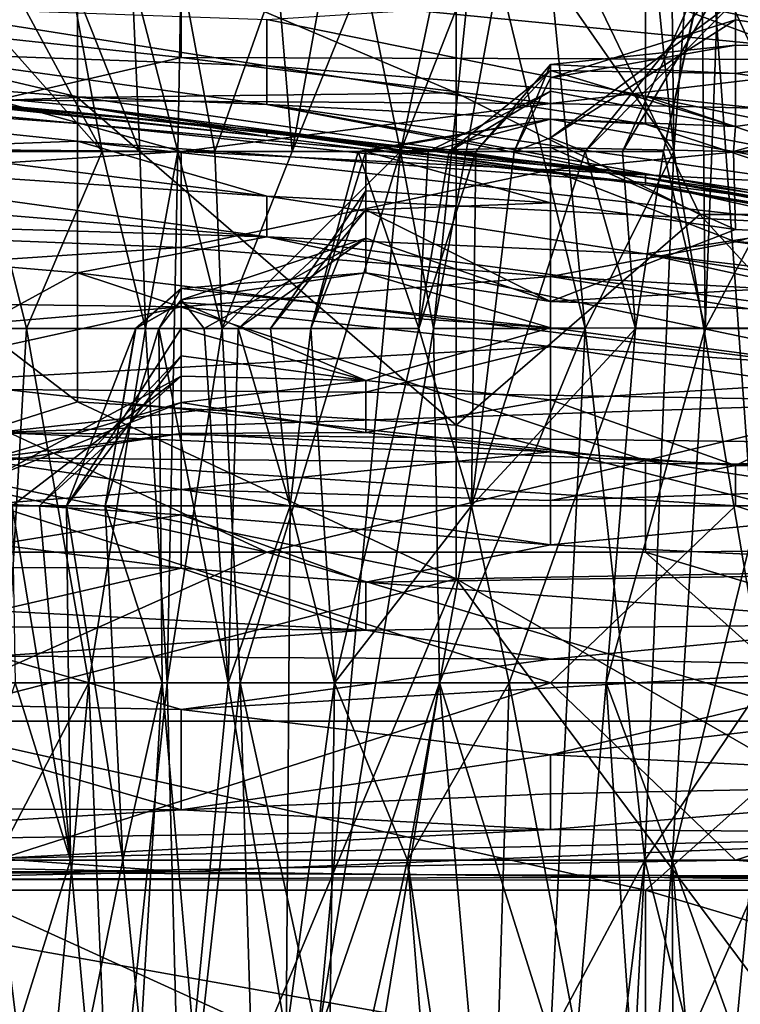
# Model space of a CAD drawing. Extents: x -1.05 to 1.05, y -0.36 to 0.36.
# Tile 202 of 226: x 0.7931 to 0.815, y 0.2469 to 0.2768. Entities that reach past the tile are written whole.
import ezdxf

# ---------------------------------------------------------------- set-up
doc = ezdxf.new("R2010")
doc.units = 0

msp = doc.modelspace()

# ---------------------------------------------------------------- linework, layer by layer
for points in [[(0.806394, 0.274566, 0.799772), (0.806394, 0.28627, 0.809244), (0.794876, 0.279456, 0.799772)], [(0.806394, 0.28627, 0.809244), (0.823672, 0.27087, 0.804261), (0.823672, 0.28627, 0.814854)], [(0.806394, 0.28627, 0.809244), (0.813806, 0.27087, 0.799772), (0.823672, 0.27087, 0.804261)], [(0.813806, 0.27087, 0.799772), (0.806394, 0.28627, 0.809244), (0.806394, 0.274566, 0.799772)], [(0.813012, 0.272788, 0.069307), (0.809265, 0.278172, 0.084294), (0.811923, 0.283556, 0.073042)], [(0.812894, 0.283556, 0.069307), (0.813012, 0.272788, 0.069307), (0.811923, 0.283556, 0.073042)], [(0.813821, 0.283556, 0.065571), (0.813012, 0.272788, 0.069307), (0.812894, 0.283556, 0.069307)], [(0.815749, 0.256636, 0.058101), (0.813012, 0.272788, 0.069307), (0.813821, 0.283556, 0.065571)], [(0.817623, 0.283556, 0.05063), (0.815749, 0.256636, 0.058101), (0.813821, 0.283556, 0.065571)], [(0.777598, 0.281136, 0.79538), (0.783357, 0.273993, 0.789942), (0.794876, 0.279456, 0.799772)], [(0.829431, 0.27394, 0.524539), (0.812153, 0.277534, 0.524539), (0.817913, 0.280245, 0.549113)], [(0.783357, 0.273993, 0.789942), (0.794876, 0.27443, 0.794857), (0.794876, 0.279456, 0.799772)], [(0.794876, 0.279456, 0.799772), (0.794876, 0.27443, 0.794857), (0.806394, 0.274566, 0.799772)], [(0.814885, 0.27737, 0.117865), (0.820504, 0.27887, 0.106659), (0.820504, 0.275948, 0.1216)], [(0.792716, 0.278172, 0.132806), (0.795628, 0.272788, 0.132806), (0.792408, 0.27641, 0.136542)], [(0.79464, 0.278172, 0.129071), (0.795628, 0.272788, 0.132806), (0.792716, 0.278172, 0.132806)], [(0.796779, 0.272788, 0.129071), (0.795628, 0.272788, 0.132806), (0.79464, 0.278172, 0.129071)], [(0.796527, 0.278172, 0.125336), (0.796779, 0.272788, 0.129071), (0.79464, 0.278172, 0.129071)], [(0.798027, 0.278299, 0.1216), (0.79793, 0.272788, 0.125336), (0.796527, 0.278172, 0.125336)], [(0.79793, 0.272788, 0.125336), (0.796779, 0.272788, 0.129071), (0.796527, 0.278172, 0.125336)], [(0.799058, 0.272788, 0.1216), (0.79793, 0.272788, 0.125336), (0.798027, 0.278299, 0.1216)], [(0.800959, 0.278172, 0.11413), (0.799058, 0.272788, 0.1216), (0.798027, 0.278299, 0.1216)], [(0.801407, 0.272788, 0.11413), (0.799058, 0.272788, 0.1216), (0.800959, 0.278172, 0.11413)], [(0.802391, 0.278172, 0.110395), (0.801407, 0.272788, 0.11413), (0.800959, 0.278172, 0.11413)], [(0.803601, 0.278172, 0.106659), (0.804702, 0.272788, 0.102924), (0.801407, 0.272788, 0.11413)], [(0.803601, 0.278172, 0.106659), (0.801407, 0.272788, 0.11413), (0.802391, 0.278172, 0.110395)], [(0.804702, 0.272788, 0.102924), (0.803601, 0.278172, 0.106659), (0.805834, 0.278172, 0.099189)], [(0.806814, 0.278172, 0.095454), (0.804702, 0.272788, 0.102924), (0.805834, 0.278172, 0.099189)], [(0.8057, 0.267404, 0.099189), (0.804702, 0.272788, 0.102924), (0.806814, 0.278172, 0.095454)], [(0.810314, 0.267404, 0.080513), (0.8057, 0.267404, 0.099189), (0.807688, 0.278172, 0.091718)], [(0.807688, 0.278172, 0.091718), (0.8057, 0.267404, 0.099189), (0.806814, 0.278172, 0.095454)], [(0.810314, 0.267404, 0.080513), (0.807688, 0.278172, 0.091718), (0.809265, 0.278172, 0.084294)], [(0.810314, 0.267404, 0.080513), (0.809265, 0.278172, 0.084294), (0.813012, 0.272788, 0.069307)], [(0.81032, 0.272788, 0.117865), (0.811452, 0.272788, 0.11413), (0.814646, 0.278172, 0.11413)], [(0.814885, 0.27737, 0.117865), (0.81032, 0.272788, 0.117865), (0.814646, 0.278172, 0.11413)], [(0.812696, 0.272788, 0.110395), (0.813895, 0.278172, 0.110395), (0.811452, 0.272788, 0.11413)], [(0.813895, 0.278172, 0.110395), (0.814646, 0.278172, 0.11413), (0.811452, 0.272788, 0.11413)], [(0.813878, 0.278172, 0.106659), (0.813895, 0.278172, 0.110395), (0.812696, 0.272788, 0.110395)], [(0.813971, 0.267404, 0.106659), (0.813878, 0.278172, 0.106659), (0.812696, 0.272788, 0.110395)], [(0.814373, 0.278172, 0.102924), (0.813878, 0.278172, 0.106659), (0.813971, 0.267404, 0.106659)], [(0.816825, 0.272788, 0.095454), (0.814373, 0.278172, 0.102924), (0.813971, 0.267404, 0.106659)], [(0.816825, 0.272788, 0.095454), (0.815811, 0.278172, 0.099189), (0.814373, 0.278172, 0.102924)], [(0.786788, 0.276847, 0.192571), (0.798027, 0.275642, 0.196306), (0.798027, 0.277777, 0.1851)], [(0.798027, 0.275642, 0.196306), (0.820504, 0.275571, 0.188835), (0.798027, 0.277777, 0.1851)], [(0.798027, 0.277777, 0.1851), (0.820504, 0.275571, 0.188835), (0.826123, 0.277322, 0.177629)], [(0.812153, 0.277534, 0.524539), (0.812153, 0.274465, 0.499964), (0.800635, 0.276795, 0.504879)], [(0.812153, 0.277534, 0.524539), (0.829431, 0.27394, 0.524539), (0.823672, 0.273229, 0.509794)], [(0.812153, 0.277534, 0.524539), (0.823672, 0.273229, 0.509794), (0.812153, 0.274465, 0.499964)], [(0.789116, 0.275804, 0.47539), (0.789116, 0.277202, 0.49505), (0.800635, 0.275391, 0.490135)], [(0.789116, 0.277202, 0.49505), (0.800635, 0.276795, 0.504879), (0.800635, 0.275391, 0.490135)], [(0.814885, 0.27737, 0.117865), (0.814885, 0.276788, 0.1216), (0.809265, 0.273205, 0.1216)], [(0.81032, 0.272788, 0.117865), (0.814885, 0.27737, 0.117865), (0.809265, 0.273205, 0.1216)], [(0.814885, 0.27737, 0.117865), (0.820504, 0.275948, 0.1216), (0.814885, 0.276788, 0.1216)], [(0.786788, 0.276847, 0.192571), (0.792408, 0.274341, 0.203776), (0.798027, 0.275642, 0.196306)], [(0.812153, 0.274465, 0.499964), (0.800635, 0.275391, 0.490135), (0.800635, 0.276795, 0.504879)], [(0.809265, 0.27502, 0.125336), (0.814885, 0.276788, 0.1216), (0.814885, 0.276019, 0.125336)], [(0.809265, 0.273205, 0.1216), (0.814885, 0.276788, 0.1216), (0.809265, 0.27502, 0.125336)], [(0.814885, 0.276788, 0.1216), (0.820504, 0.275948, 0.1216), (0.814885, 0.276019, 0.125336)], [(0.792408, 0.27641, 0.136542), (0.795628, 0.272788, 0.132806), (0.791976, 0.272788, 0.144012)], [(0.809265, 0.275431, 0.129071), (0.814885, 0.276019, 0.125336), (0.814885, 0.27516, 0.129071)], [(0.809265, 0.27502, 0.125336), (0.814885, 0.276019, 0.125336), (0.809265, 0.275431, 0.129071)], [(0.814885, 0.276019, 0.125336), (0.820504, 0.275948, 0.1216), (0.814885, 0.27516, 0.129071)], [(0.814885, 0.27516, 0.129071), (0.820504, 0.275948, 0.1216), (0.820504, 0.27435, 0.129071)], [(0.789116, 0.275804, 0.47539), (0.794876, 0.274444, 0.460645), (0.777598, 0.27579, 0.450816)], [(0.777598, 0.27579, 0.450816), (0.794876, 0.274444, 0.460645), (0.794876, 0.274174, 0.450816)], [(0.777598, 0.27579, 0.450816), (0.794876, 0.274174, 0.450816), (0.800635, 0.273246, 0.406582)], [(0.789116, 0.274455, 0.406582), (0.777598, 0.27579, 0.450816), (0.800635, 0.273246, 0.406582)], [(0.800635, 0.275391, 0.490135), (0.800635, 0.274219, 0.470475), (0.789116, 0.275804, 0.47539)], [(0.789116, 0.275804, 0.47539), (0.800635, 0.274219, 0.470475), (0.794876, 0.274444, 0.460645)], [(0.792408, 0.274341, 0.203776), (0.809265, 0.274247, 0.200041), (0.798027, 0.275642, 0.196306)], [(0.798027, 0.275642, 0.196306), (0.809265, 0.274247, 0.200041), (0.820504, 0.275571, 0.188835)], [(0.777598, 0.275314, 0.347603), (0.789116, 0.274506, 0.372178), (0.794876, 0.273968, 0.352518)], [(0.777598, 0.275314, 0.347603), (0.794876, 0.273968, 0.352518), (0.794876, 0.273636, 0.332859)], [(0.777598, 0.275314, 0.347603), (0.794876, 0.273636, 0.332859), (0.777598, 0.274899, 0.327944)], [(0.812153, 0.274465, 0.499964), (0.812153, 0.273619, 0.490135), (0.800635, 0.275391, 0.490135)], [(0.800635, 0.275391, 0.490135), (0.812153, 0.273619, 0.490135), (0.800635, 0.274219, 0.470475)], [(0.809265, 0.275431, 0.129071), (0.809265, 0.275244, 0.132806), (0.806988, 0.272788, 0.129071)], [(0.808154, 0.272788, 0.125336), (0.809265, 0.275431, 0.129071), (0.806988, 0.272788, 0.129071)], [(0.809265, 0.27502, 0.125336), (0.809265, 0.275431, 0.129071), (0.808154, 0.272788, 0.125336)], [(0.809265, 0.274247, 0.200041), (0.826123, 0.273857, 0.196306), (0.820504, 0.275571, 0.188835)], [(0.809265, 0.275431, 0.129071), (0.814885, 0.27516, 0.129071), (0.809265, 0.275244, 0.132806)], [(0.809265, 0.275244, 0.132806), (0.809265, 0.274621, 0.136542), (0.806185, 0.272788, 0.132806)], [(0.806988, 0.272788, 0.129071), (0.809265, 0.275244, 0.132806), (0.806185, 0.272788, 0.132806)], [(0.809265, 0.273205, 0.1216), (0.809265, 0.27502, 0.125336), (0.808154, 0.272788, 0.125336)], [(0.809265, 0.275244, 0.132806), (0.814885, 0.273542, 0.136542), (0.809265, 0.274621, 0.136542)], [(0.809265, 0.275244, 0.132806), (0.814885, 0.27516, 0.129071), (0.814885, 0.273542, 0.136542)], [(0.814885, 0.27516, 0.129071), (0.820504, 0.27435, 0.129071), (0.814885, 0.273542, 0.136542)], [(0.777598, 0.274899, 0.327944), (0.794876, 0.273636, 0.332859), (0.794876, 0.273101, 0.318114)], [(0.789116, 0.272882, 0.303369), (0.777598, 0.274899, 0.327944), (0.794876, 0.273101, 0.318114)], [(0.794876, 0.265176, 0.785027), (0.794876, 0.27443, 0.794857), (0.783357, 0.273993, 0.789942)], [(0.789116, 0.274506, 0.372178), (0.800635, 0.273417, 0.372178), (0.794876, 0.273968, 0.352518)], [(0.789116, 0.274506, 0.372178), (0.789116, 0.274455, 0.406582), (0.800635, 0.273417, 0.372178)], [(0.789116, 0.274455, 0.406582), (0.800635, 0.273246, 0.406582), (0.800635, 0.273417, 0.372178)], [(0.794876, 0.27443, 0.794857), (0.806394, 0.264463, 0.789942), (0.806394, 0.274566, 0.799772)], [(0.794876, 0.274444, 0.460645), (0.800635, 0.274219, 0.470475), (0.812153, 0.271983, 0.450816)], [(0.794876, 0.274174, 0.450816), (0.794876, 0.274444, 0.460645), (0.812153, 0.271983, 0.450816)], [(0.806394, 0.264463, 0.789942), (0.794876, 0.27443, 0.794857), (0.794876, 0.265176, 0.785027)], [(0.806185, 0.272788, 0.132806), (0.809265, 0.274621, 0.136542), (0.805539, 0.272788, 0.136542)], [(0.809265, 0.274621, 0.136542), (0.809265, 0.273769, 0.140277), (0.805539, 0.272788, 0.136542)], [(0.806394, 0.264463, 0.789942), (0.813806, 0.27087, 0.799772), (0.806394, 0.274566, 0.799772)], [(0.809265, 0.273769, 0.140277), (0.809265, 0.274621, 0.136542), (0.814885, 0.273542, 0.136542)], [(0.812153, 0.274465, 0.499964), (0.823672, 0.273229, 0.509794), (0.823672, 0.27211, 0.499964)], [(0.812153, 0.274465, 0.499964), (0.823672, 0.27211, 0.499964), (0.817913, 0.272508, 0.490135)], [(0.812153, 0.273619, 0.490135), (0.812153, 0.274465, 0.499964), (0.817913, 0.272508, 0.490135)], [(0.769931, 0.273017, 0.211247), (0.798027, 0.272788, 0.210573), (0.792408, 0.274341, 0.203776)], [(0.792408, 0.274341, 0.203776), (0.798027, 0.272788, 0.210573), (0.809265, 0.274247, 0.200041)], [(0.794876, 0.274174, 0.450816), (0.812153, 0.271983, 0.450816), (0.812153, 0.271768, 0.421326)], [(0.800635, 0.273246, 0.406582), (0.794876, 0.274174, 0.450816), (0.812153, 0.271768, 0.421326)], [(0.809265, 0.272231, 0.211247), (0.809265, 0.274247, 0.200041), (0.798027, 0.272788, 0.210573)], [(0.800635, 0.274219, 0.470475), (0.812153, 0.273619, 0.490135), (0.817913, 0.271729, 0.47539)], [(0.800635, 0.274219, 0.470475), (0.823672, 0.270013, 0.450816), (0.812153, 0.271983, 0.450816)], [(0.800635, 0.274219, 0.470475), (0.817913, 0.271729, 0.47539), (0.823672, 0.270013, 0.450816)], [(0.826123, 0.273857, 0.196306), (0.809265, 0.274247, 0.200041), (0.809265, 0.272231, 0.211247)], [(0.814832, 0.272788, 0.140277), (0.820504, 0.27435, 0.129071), (0.837361, 0.271776, 0.132806)], [(0.814832, 0.272788, 0.140277), (0.814885, 0.273542, 0.136542), (0.820504, 0.27435, 0.129071)], [(0.789116, 0.263351, 0.780112), (0.794876, 0.265176, 0.785027), (0.783357, 0.273993, 0.789942)], [(0.794876, 0.273968, 0.352518), (0.800635, 0.273417, 0.372178), (0.812153, 0.272092, 0.352518)], [(0.794876, 0.273636, 0.332859), (0.794876, 0.273968, 0.352518), (0.812153, 0.272092, 0.352518)], [(0.809265, 0.272231, 0.211247), (0.820504, 0.271639, 0.211247), (0.826123, 0.273857, 0.196306)], [(0.794876, 0.273636, 0.332859), (0.812153, 0.271838, 0.337774), (0.794876, 0.273101, 0.318114)], [(0.794876, 0.273636, 0.332859), (0.812153, 0.272092, 0.352518), (0.812153, 0.271838, 0.337774)], [(0.80341, 0.272788, 0.144012), (0.809265, 0.273769, 0.140277), (0.803646, 0.272788, 0.146184)], [(0.805539, 0.272788, 0.136542), (0.809265, 0.273769, 0.140277), (0.80341, 0.272788, 0.144012)], [(0.809265, 0.273769, 0.140277), (0.809265, 0.272905, 0.144012), (0.803646, 0.272788, 0.146184)], [(0.814832, 0.272788, 0.140277), (0.809265, 0.272905, 0.144012), (0.809265, 0.273769, 0.140277)], [(0.814832, 0.272788, 0.140277), (0.809265, 0.273769, 0.140277), (0.814885, 0.273542, 0.136542)], [(0.812153, 0.273619, 0.490135), (0.817913, 0.272508, 0.490135), (0.817913, 0.271729, 0.47539)], [(0.800635, 0.273417, 0.372178), (0.812153, 0.271768, 0.421326), (0.812153, 0.271999, 0.382007)], [(0.800635, 0.273417, 0.372178), (0.812153, 0.271999, 0.382007), (0.812153, 0.272092, 0.352518)], [(0.800635, 0.273246, 0.406582), (0.812153, 0.271768, 0.421326), (0.800635, 0.273417, 0.372178)], [(0.766079, 0.273048, 0.288625), (0.783357, 0.272594, 0.29354), (0.800635, 0.270193, 0.288625)], [(0.766079, 0.273048, 0.288625), (0.800635, 0.270193, 0.288625), (0.771839, 0.271054, 0.28371)], [(0.769931, 0.273017, 0.211247), (0.769931, 0.27098, 0.222453), (0.798027, 0.272788, 0.210573)], [(0.789116, 0.272882, 0.303369), (0.794876, 0.273101, 0.318114), (0.800635, 0.271432, 0.298455)], [(0.794876, 0.273101, 0.318114), (0.812153, 0.271838, 0.337774), (0.817913, 0.270549, 0.323029)], [(0.800635, 0.271432, 0.298455), (0.794876, 0.273101, 0.318114), (0.817913, 0.270549, 0.323029)], [(0.81032, 0.272788, 0.117865), (0.809265, 0.273205, 0.1216), (0.808154, 0.272788, 0.125336)], [(0.798027, 0.272788, 0.210573), (0.769931, 0.27098, 0.222453), (0.798027, 0.269872, 0.226188)], [(0.783357, 0.272594, 0.29354), (0.789116, 0.272882, 0.303369), (0.800635, 0.271432, 0.298455)], [(0.793329, 0.267404, 0.140277), (0.789702, 0.267404, 0.151483), (0.791976, 0.272788, 0.144012)], [(0.793329, 0.267404, 0.140277), (0.791976, 0.272788, 0.144012), (0.795628, 0.272788, 0.132806)], [(0.796951, 0.267404, 0.129071), (0.793329, 0.267404, 0.140277), (0.795628, 0.272788, 0.132806)], [(0.796779, 0.272788, 0.129071), (0.796951, 0.267404, 0.129071), (0.795628, 0.272788, 0.132806)], [(0.79793, 0.272788, 0.125336), (0.796951, 0.267404, 0.129071), (0.796779, 0.272788, 0.129071)], [(0.796951, 0.267404, 0.129071), (0.79793, 0.272788, 0.125336), (0.797601, 0.256636, 0.129071)], [(0.799275, 0.267404, 0.1216), (0.797601, 0.256636, 0.129071), (0.79793, 0.272788, 0.125336)], [(0.799058, 0.272788, 0.1216), (0.799275, 0.267404, 0.1216), (0.79793, 0.272788, 0.125336)], [(0.798027, 0.269872, 0.226188), (0.809265, 0.272231, 0.211247), (0.798027, 0.272788, 0.210573)], [(0.801407, 0.272788, 0.11413), (0.799275, 0.267404, 0.1216), (0.799058, 0.272788, 0.1216)], [(0.804702, 0.272788, 0.102924), (0.799828, 0.256636, 0.1216), (0.799275, 0.267404, 0.1216)], [(0.804702, 0.272788, 0.102924), (0.799275, 0.267404, 0.1216), (0.801407, 0.272788, 0.11413)], [(0.802189, 0.245867, 0.11413), (0.799828, 0.256636, 0.1216), (0.804702, 0.272788, 0.102924)], [(0.801976, 0.267404, 0.147747), (0.805259, 0.267404, 0.136542), (0.80341, 0.272788, 0.144012)], [(0.803646, 0.272788, 0.146184), (0.803646, 0.271588, 0.151483), (0.801976, 0.267404, 0.147747)], [(0.803646, 0.272788, 0.146184), (0.801976, 0.267404, 0.147747), (0.80341, 0.272788, 0.144012)], [(0.8057, 0.267404, 0.099189), (0.802189, 0.245867, 0.11413), (0.804702, 0.272788, 0.102924)], [(0.805259, 0.267404, 0.136542), (0.805539, 0.272788, 0.136542), (0.80341, 0.272788, 0.144012)], [(0.803646, 0.272788, 0.146184), (0.809265, 0.272905, 0.144012), (0.809265, 0.271223, 0.151483)], [(0.803646, 0.272788, 0.146184), (0.809265, 0.271223, 0.151483), (0.803646, 0.271588, 0.151483)], [(0.806988, 0.272788, 0.129071), (0.805259, 0.267404, 0.136542), (0.806863, 0.26202, 0.132806)], [(0.806185, 0.272788, 0.132806), (0.805539, 0.272788, 0.136542), (0.805259, 0.267404, 0.136542)], [(0.806988, 0.272788, 0.129071), (0.806185, 0.272788, 0.132806), (0.805259, 0.267404, 0.136542)], [(0.81032, 0.272788, 0.117865), (0.806863, 0.26202, 0.132806), (0.811844, 0.267404, 0.11413)], [(0.81032, 0.272788, 0.117865), (0.808154, 0.272788, 0.125336), (0.806863, 0.26202, 0.132806)], [(0.808154, 0.272788, 0.125336), (0.806988, 0.272788, 0.129071), (0.806863, 0.26202, 0.132806)], [(0.809265, 0.272905, 0.144012), (0.814832, 0.272788, 0.140277), (0.814885, 0.270417, 0.151483)], [(0.809265, 0.271223, 0.151483), (0.809265, 0.272905, 0.144012), (0.814885, 0.270417, 0.151483)], [(0.812128, 0.251251, 0.073042), (0.810314, 0.267404, 0.080513), (0.813012, 0.272788, 0.069307)], [(0.811452, 0.272788, 0.11413), (0.81032, 0.272788, 0.117865), (0.811844, 0.267404, 0.11413)], [(0.812696, 0.272788, 0.110395), (0.811452, 0.272788, 0.11413), (0.811844, 0.267404, 0.11413)], [(0.813971, 0.267404, 0.106659), (0.812696, 0.272788, 0.110395), (0.811844, 0.267404, 0.11413)], [(0.815749, 0.256636, 0.058101), (0.812128, 0.251251, 0.073042), (0.813012, 0.272788, 0.069307)], [(0.816825, 0.272788, 0.095454), (0.813971, 0.267404, 0.106659), (0.816934, 0.267404, 0.095454)], [(0.814832, 0.272788, 0.140277), (0.837361, 0.271776, 0.132806), (0.831742, 0.269558, 0.147747)], [(0.814832, 0.272788, 0.140277), (0.831742, 0.269558, 0.147747), (0.814885, 0.270417, 0.151483)], [(0.800635, 0.271432, 0.298455), (0.800635, 0.270193, 0.288625), (0.783357, 0.272594, 0.29354)], [(0.798027, 0.269872, 0.226188), (0.809265, 0.268984, 0.229923), (0.809265, 0.272231, 0.211247)], [(0.809265, 0.272231, 0.211247), (0.809265, 0.268984, 0.229923), (0.814885, 0.270045, 0.222453)], [(0.809265, 0.272231, 0.211247), (0.814885, 0.270045, 0.222453), (0.820504, 0.271639, 0.211247)], [(0.812153, 0.271999, 0.382007), (0.823672, 0.27032, 0.372178), (0.812153, 0.272092, 0.352518)], [(0.812153, 0.272092, 0.352518), (0.823672, 0.270313, 0.347603), (0.812153, 0.271838, 0.337774)], [(0.823672, 0.27032, 0.372178), (0.823672, 0.270313, 0.347603), (0.812153, 0.272092, 0.352518)], [(0.812153, 0.271999, 0.382007), (0.812153, 0.271768, 0.421326), (0.823672, 0.269879, 0.416412)], [(0.823672, 0.269879, 0.416412), (0.823672, 0.27032, 0.372178), (0.812153, 0.271999, 0.382007)], [(0.812153, 0.271983, 0.450816), (0.829431, 0.26867, 0.421326), (0.812153, 0.271768, 0.421326)], [(0.823672, 0.270013, 0.450816), (0.829431, 0.26867, 0.421326), (0.812153, 0.271983, 0.450816)], [(0.823672, 0.270313, 0.347603), (0.823672, 0.269596, 0.323029), (0.812153, 0.271838, 0.337774)], [(0.812153, 0.271838, 0.337774), (0.823672, 0.269596, 0.323029), (0.817913, 0.270549, 0.323029)], [(0.829431, 0.26867, 0.421326), (0.823672, 0.269879, 0.416412), (0.812153, 0.271768, 0.421326)], [(0.800635, 0.271432, 0.298455), (0.817913, 0.270549, 0.323029), (0.812153, 0.269677, 0.29354)], [(0.800635, 0.271432, 0.298455), (0.812153, 0.269677, 0.29354), (0.800635, 0.270193, 0.288625)], [(0.803646, 0.271588, 0.151483), (0.803646, 0.271008, 0.155218), (0.800751, 0.267404, 0.151483)], [(0.801976, 0.267404, 0.147747), (0.803646, 0.271588, 0.151483), (0.800751, 0.267404, 0.151483)], [(0.803646, 0.271588, 0.151483), (0.809265, 0.271223, 0.151483), (0.803646, 0.271008, 0.155218)], [(0.820504, 0.271639, 0.211247), (0.814885, 0.270045, 0.222453), (0.831742, 0.269358, 0.222453)], [(0.803646, 0.271008, 0.155218), (0.809265, 0.271223, 0.151483), (0.809265, 0.268226, 0.162688)], [(0.809265, 0.271223, 0.151483), (0.814885, 0.270417, 0.151483), (0.809265, 0.268226, 0.162688)], [(0.769931, 0.27098, 0.222453), (0.77555, 0.268358, 0.237394), (0.798027, 0.269872, 0.226188)], [(0.771839, 0.271054, 0.28371), (0.800635, 0.270193, 0.288625), (0.794876, 0.2691, 0.28371)], [(0.771839, 0.271054, 0.28371), (0.794876, 0.2691, 0.28371), (0.789116, 0.265943, 0.278795)], [(0.803646, 0.271008, 0.155218), (0.803646, 0.270156, 0.158953), (0.799768, 0.267404, 0.155218)], [(0.800751, 0.267404, 0.151483), (0.803646, 0.271008, 0.155218), (0.799768, 0.267404, 0.155218)], [(0.803646, 0.271008, 0.155218), (0.809265, 0.268226, 0.162688), (0.803646, 0.270156, 0.158953)], [(0.806394, 0.264463, 0.789942), (0.823672, 0.260099, 0.794857), (0.813806, 0.27087, 0.799772)], [(0.823672, 0.260099, 0.794857), (0.823672, 0.27087, 0.804261), (0.813806, 0.27087, 0.799772)], [(0.812153, 0.269677, 0.29354), (0.817913, 0.270549, 0.323029), (0.823672, 0.268314, 0.298455)], [(0.814885, 0.270417, 0.151483), (0.831742, 0.269558, 0.147747), (0.809265, 0.268226, 0.162688)], [(0.794876, 0.2691, 0.28371), (0.800635, 0.270193, 0.288625), (0.821854, 0.265737, 0.28371)], [(0.803646, 0.270156, 0.158953), (0.803646, 0.269093, 0.162688), (0.798027, 0.268278, 0.162688)], [(0.798735, 0.267404, 0.158953), (0.803646, 0.270156, 0.158953), (0.798027, 0.268278, 0.162688)], [(0.799768, 0.267404, 0.155218), (0.803646, 0.270156, 0.158953), (0.798735, 0.267404, 0.158953)], [(0.800635, 0.270193, 0.288625), (0.812153, 0.269677, 0.29354), (0.823672, 0.26713, 0.288625)], [(0.800635, 0.270193, 0.288625), (0.823672, 0.26713, 0.288625), (0.821854, 0.265737, 0.28371)], [(0.803646, 0.270156, 0.158953), (0.809265, 0.268226, 0.162688), (0.803646, 0.269093, 0.162688)], [(0.809265, 0.268984, 0.229923), (0.831742, 0.267721, 0.233658), (0.814885, 0.270045, 0.222453)], [(0.814885, 0.270045, 0.222453), (0.831742, 0.267721, 0.233658), (0.831742, 0.269358, 0.222453)], [(0.798027, 0.269872, 0.226188), (0.77555, 0.268358, 0.237394), (0.798027, 0.268061, 0.237394)], [(0.798027, 0.268061, 0.237394), (0.809265, 0.268984, 0.229923), (0.798027, 0.269872, 0.226188)], [(0.812153, 0.269677, 0.29354), (0.823672, 0.268314, 0.298455), (0.823672, 0.267888, 0.29354)], [(0.812153, 0.269677, 0.29354), (0.823672, 0.267888, 0.29354), (0.823672, 0.26713, 0.288625)], [(0.809265, 0.268226, 0.162688), (0.831742, 0.269558, 0.147747), (0.831742, 0.267404, 0.158551)], [(0.812153, 0.263394, 0.278795), (0.789116, 0.265943, 0.278795), (0.794876, 0.2691, 0.28371)], [(0.821854, 0.265737, 0.28371), (0.812153, 0.263394, 0.278795), (0.794876, 0.2691, 0.28371)], [(0.798027, 0.268278, 0.162688), (0.803646, 0.269093, 0.162688), (0.798027, 0.26862, 0.166424)], [(0.798027, 0.26862, 0.166424), (0.803646, 0.269093, 0.162688), (0.809265, 0.267424, 0.166424)], [(0.803646, 0.269093, 0.162688), (0.809265, 0.268226, 0.162688), (0.809265, 0.267424, 0.166424)], [(0.798027, 0.268061, 0.237394), (0.809265, 0.266859, 0.244864), (0.809265, 0.268984, 0.229923)], [(0.809265, 0.268984, 0.229923), (0.809265, 0.266859, 0.244864), (0.831742, 0.265327, 0.252335)], [(0.809265, 0.268984, 0.229923), (0.831742, 0.265327, 0.252335), (0.831742, 0.267721, 0.233658)], [(0.798027, 0.26862, 0.166424), (0.798027, 0.268195, 0.170159), (0.796643, 0.267404, 0.166424)], [(0.797354, 0.267404, 0.162688), (0.798027, 0.26862, 0.166424), (0.796643, 0.267404, 0.166424)], [(0.798027, 0.268278, 0.162688), (0.798027, 0.26862, 0.166424), (0.797354, 0.267404, 0.162688)], [(0.798027, 0.268195, 0.170159), (0.798027, 0.26862, 0.166424), (0.809265, 0.267424, 0.166424)], [(0.77555, 0.268358, 0.237394), (0.769931, 0.265684, 0.25607), (0.798027, 0.268061, 0.237394)], [(0.796643, 0.267404, 0.166424), (0.798027, 0.268195, 0.170159), (0.796648, 0.267404, 0.170159)], [(0.796648, 0.267404, 0.170159), (0.798027, 0.268195, 0.170159), (0.798027, 0.267404, 0.173872)], [(0.798735, 0.267404, 0.158953), (0.798027, 0.268278, 0.162688), (0.797354, 0.267404, 0.162688)], [(0.798027, 0.267404, 0.173872), (0.798027, 0.268195, 0.170159), (0.803646, 0.265827, 0.177629)], [(0.798027, 0.268195, 0.170159), (0.809265, 0.267424, 0.166424), (0.803646, 0.265827, 0.177629)], [(0.809265, 0.268226, 0.162688), (0.831742, 0.267404, 0.158551), (0.809265, 0.267424, 0.166424)], [(0.769931, 0.265684, 0.25607), (0.786788, 0.265595, 0.25607), (0.798027, 0.268061, 0.237394)], [(0.798027, 0.268061, 0.237394), (0.786788, 0.265595, 0.25607), (0.809265, 0.266859, 0.244864)], [(0.789702, 0.267404, 0.151483), (0.793329, 0.267404, 0.140277), (0.792408, 0.251251, 0.146374)], [(0.795228, 0.256636, 0.136542), (0.792408, 0.251251, 0.146374), (0.793329, 0.267404, 0.140277)], [(0.796951, 0.267404, 0.129071), (0.795228, 0.256636, 0.136542), (0.793329, 0.267404, 0.140277)], [(0.798027, 0.267404, 0.173872), (0.798027, 0.266576, 0.177629), (0.794546, 0.26202, 0.173894)], [(0.794546, 0.26202, 0.173894), (0.795722, 0.26202, 0.170159), (0.796648, 0.267404, 0.170159)], [(0.798027, 0.267404, 0.173872), (0.794546, 0.26202, 0.173894), (0.796648, 0.267404, 0.170159)], [(0.797601, 0.256636, 0.129071), (0.795228, 0.256636, 0.136542), (0.796951, 0.267404, 0.129071)], [(0.797457, 0.256636, 0.166424), (0.797354, 0.267404, 0.162688), (0.795722, 0.26202, 0.170159)], [(0.796643, 0.267404, 0.166424), (0.796648, 0.267404, 0.170159), (0.795722, 0.26202, 0.170159)], [(0.797354, 0.267404, 0.162688), (0.796643, 0.267404, 0.166424), (0.795722, 0.26202, 0.170159)], [(0.797354, 0.267404, 0.162688), (0.797457, 0.256636, 0.166424), (0.799457, 0.256636, 0.158953)], [(0.799457, 0.256636, 0.158953), (0.798735, 0.267404, 0.158953), (0.797354, 0.267404, 0.162688)], [(0.799828, 0.256636, 0.1216), (0.797601, 0.256636, 0.129071), (0.799275, 0.267404, 0.1216)], [(0.798027, 0.267404, 0.173872), (0.803646, 0.265827, 0.177629), (0.798027, 0.266576, 0.177629)], [(0.799768, 0.267404, 0.155218), (0.798735, 0.267404, 0.158953), (0.799457, 0.256636, 0.158953)], [(0.801349, 0.26202, 0.151483), (0.799768, 0.267404, 0.155218), (0.799457, 0.256636, 0.158953)], [(0.800751, 0.267404, 0.151483), (0.799768, 0.267404, 0.155218), (0.801349, 0.26202, 0.151483)], [(0.801976, 0.267404, 0.147747), (0.800751, 0.267404, 0.151483), (0.801349, 0.26202, 0.151483)], [(0.801349, 0.26202, 0.151483), (0.802698, 0.256636, 0.147747), (0.801976, 0.267404, 0.147747)], [(0.802698, 0.256636, 0.147747), (0.805259, 0.267404, 0.136542), (0.801976, 0.267404, 0.147747)], [(0.80589, 0.256636, 0.099189), (0.802189, 0.245867, 0.11413), (0.8057, 0.267404, 0.099189)], [(0.806863, 0.26202, 0.132806), (0.805259, 0.267404, 0.136542), (0.802698, 0.256636, 0.147747)], [(0.803646, 0.265827, 0.177629), (0.809265, 0.267424, 0.166424), (0.809265, 0.265239, 0.177629)], [(0.810314, 0.267404, 0.080513), (0.80589, 0.256636, 0.099189), (0.8057, 0.267404, 0.099189)], [(0.809265, 0.245867, 0.085251), (0.80589, 0.256636, 0.099189), (0.810314, 0.267404, 0.080513)], [(0.808008, 0.256636, 0.129071), (0.811844, 0.267404, 0.11413), (0.806863, 0.26202, 0.132806)], [(0.810951, 0.256636, 0.117865), (0.811844, 0.267404, 0.11413), (0.808008, 0.256636, 0.129071)], [(0.809265, 0.267424, 0.166424), (0.820504, 0.265934, 0.170159), (0.809265, 0.265239, 0.177629)], [(0.809265, 0.267424, 0.166424), (0.831742, 0.267404, 0.158551), (0.820504, 0.265934, 0.170159)], [(0.812128, 0.251251, 0.073042), (0.809265, 0.245867, 0.085251), (0.810314, 0.267404, 0.080513)], [(0.813971, 0.267404, 0.106659), (0.811844, 0.267404, 0.11413), (0.810951, 0.256636, 0.117865)], [(0.812964, 0.251251, 0.110395), (0.813971, 0.267404, 0.106659), (0.810951, 0.256636, 0.117865)], [(0.816934, 0.267404, 0.095454), (0.813971, 0.267404, 0.106659), (0.812964, 0.251251, 0.110395)], [(0.814885, 0.245867, 0.102572), (0.816934, 0.267404, 0.095454), (0.812964, 0.251251, 0.110395)], [(0.816547, 0.245867, 0.095454), (0.816934, 0.267404, 0.095454), (0.814885, 0.245867, 0.102572)], [(0.809265, 0.266859, 0.244864), (0.786788, 0.265595, 0.25607), (0.803646, 0.265467, 0.25607)], [(0.809265, 0.266859, 0.244864), (0.803646, 0.265467, 0.25607), (0.820504, 0.265183, 0.25607)], [(0.809265, 0.266859, 0.244864), (0.820504, 0.265183, 0.25607), (0.831742, 0.265327, 0.252335)], [(0.798027, 0.266576, 0.177629), (0.798027, 0.265954, 0.181365), (0.793724, 0.26202, 0.177629)], [(0.794546, 0.26202, 0.173894), (0.798027, 0.266576, 0.177629), (0.793724, 0.26202, 0.177629)], [(0.798027, 0.266576, 0.177629), (0.803646, 0.265827, 0.177629), (0.798027, 0.265954, 0.181365)], [(0.800635, 0.260604, 0.276068), (0.777598, 0.265737, 0.277916), (0.789116, 0.265943, 0.278795)], [(0.777598, 0.260604, 0.275256), (0.777598, 0.265737, 0.277916), (0.800635, 0.260604, 0.276068)], [(0.812153, 0.263394, 0.278795), (0.800635, 0.260604, 0.276068), (0.789116, 0.265943, 0.278795)], [(0.798027, 0.265954, 0.181365), (0.798027, 0.265153, 0.1851), (0.792408, 0.262927, 0.1851)], [(0.792891, 0.26202, 0.181365), (0.798027, 0.265954, 0.181365), (0.792408, 0.262927, 0.1851)], [(0.793724, 0.26202, 0.177629), (0.798027, 0.265954, 0.181365), (0.792891, 0.26202, 0.181365)], [(0.798027, 0.265954, 0.181365), (0.803646, 0.265827, 0.177629), (0.798027, 0.265153, 0.1851)], [(0.798027, 0.265153, 0.1851), (0.803646, 0.265827, 0.177629), (0.803646, 0.264242, 0.1851)], [(0.803646, 0.265827, 0.177629), (0.809265, 0.265239, 0.177629), (0.803646, 0.264242, 0.1851)], [(0.809265, 0.265239, 0.177629), (0.820504, 0.265934, 0.170159), (0.814885, 0.263242, 0.1851)], [(0.821854, 0.265737, 0.28371), (0.829431, 0.260756, 0.278795), (0.812153, 0.263394, 0.278795)], [(0.814885, 0.263242, 0.1851), (0.820504, 0.265934, 0.170159), (0.831742, 0.262969, 0.181365)], [(0.786788, 0.265595, 0.25607), (0.792408, 0.264249, 0.267276), (0.803646, 0.265467, 0.25607)], [(0.792408, 0.264249, 0.267276), (0.820504, 0.265183, 0.25607), (0.803646, 0.265467, 0.25607)], [(0.806394, 0.259793, 0.785027), (0.794876, 0.265176, 0.785027), (0.789116, 0.263351, 0.780112)], [(0.792408, 0.264249, 0.267276), (0.826123, 0.263835, 0.267276), (0.820504, 0.265183, 0.25607)], [(0.792408, 0.262927, 0.1851), (0.798027, 0.265153, 0.1851), (0.792408, 0.263496, 0.188835)], [(0.792408, 0.263496, 0.188835), (0.798027, 0.265153, 0.1851), (0.798027, 0.264211, 0.188835)], [(0.806394, 0.259793, 0.785027), (0.806394, 0.264463, 0.789942), (0.794876, 0.265176, 0.785027)], [(0.798027, 0.265153, 0.1851), (0.803646, 0.264242, 0.1851), (0.798027, 0.264211, 0.188835)], [(0.803646, 0.264242, 0.1851), (0.809265, 0.265239, 0.177629), (0.809265, 0.263658, 0.1851)], [(0.809265, 0.263658, 0.1851), (0.809265, 0.265239, 0.177629), (0.814885, 0.263242, 0.1851)], [(0.792408, 0.26348, 0.271011), (0.814885, 0.263287, 0.271011), (0.792408, 0.264249, 0.267276)], [(0.792408, 0.264249, 0.267276), (0.814885, 0.263287, 0.271011), (0.826123, 0.263835, 0.267276)], [(0.798027, 0.264211, 0.188835), (0.803646, 0.264242, 0.1851), (0.809265, 0.263658, 0.1851)], [(0.806394, 0.259793, 0.785027), (0.823672, 0.260099, 0.794857), (0.806394, 0.264463, 0.789942)], [(0.792408, 0.263347, 0.192571), (0.798027, 0.264211, 0.188835), (0.798027, 0.262516, 0.196306)], [(0.792408, 0.263496, 0.188835), (0.798027, 0.264211, 0.188835), (0.792408, 0.263347, 0.192571)], [(0.798027, 0.264211, 0.188835), (0.809265, 0.263658, 0.1851), (0.798027, 0.262516, 0.196306)], [(0.798027, 0.262516, 0.196306), (0.809265, 0.263658, 0.1851), (0.809265, 0.262183, 0.192571)], [(0.809265, 0.263658, 0.1851), (0.814885, 0.263242, 0.1851), (0.809265, 0.262183, 0.192571)], [(0.814885, 0.263287, 0.271011), (0.837361, 0.26292, 0.271011), (0.826123, 0.263835, 0.267276)], [(0.806394, 0.259793, 0.785027), (0.789116, 0.263351, 0.780112), (0.783357, 0.253887, 0.765368)], [(0.792408, 0.26348, 0.271011), (0.814885, 0.26202, 0.27239), (0.814885, 0.263287, 0.271011)], [(0.792408, 0.26202, 0.272553), (0.814885, 0.26202, 0.27239), (0.792408, 0.26348, 0.271011)], [(0.792408, 0.262088, 0.200041), (0.792408, 0.263347, 0.192571), (0.798027, 0.262516, 0.196306)], [(0.812153, 0.260604, 0.27672), (0.800635, 0.260604, 0.276068), (0.812153, 0.263394, 0.278795)], [(0.829431, 0.260756, 0.278795), (0.812153, 0.260604, 0.27672), (0.812153, 0.263394, 0.278795)], [(0.809265, 0.262183, 0.192571), (0.814885, 0.263242, 0.1851), (0.831742, 0.262969, 0.181365)], [(0.814885, 0.263287, 0.271011), (0.831742, 0.26202, 0.272193), (0.837361, 0.26292, 0.271011)], [(0.814885, 0.26202, 0.27239), (0.831742, 0.26202, 0.272193), (0.814885, 0.263287, 0.271011)], [(0.809265, 0.260833, 0.200041), (0.831742, 0.262969, 0.181365), (0.826123, 0.260035, 0.200041)], [(0.809265, 0.260833, 0.200041), (0.809265, 0.262183, 0.192571), (0.831742, 0.262969, 0.181365)], [(0.798027, 0.261747, 0.200041), (0.792408, 0.262088, 0.200041), (0.798027, 0.262516, 0.196306)], [(0.798027, 0.262516, 0.196306), (0.809265, 0.262183, 0.192571), (0.809265, 0.260833, 0.200041)], [(0.798027, 0.262516, 0.196306), (0.809265, 0.260833, 0.200041), (0.798027, 0.261747, 0.200041)], [(0.781169, 0.256636, 0.274628), (0.809265, 0.256636, 0.274528), (0.792408, 0.26202, 0.272553)], [(0.792408, 0.260846, 0.203776), (0.792408, 0.262088, 0.200041), (0.798027, 0.261747, 0.200041)], [(0.809265, 0.256636, 0.274528), (0.814885, 0.26202, 0.27239), (0.792408, 0.26202, 0.272553)], [(0.794662, 0.251251, 0.181365), (0.793724, 0.26202, 0.177629), (0.792891, 0.26202, 0.181365)], [(0.792891, 0.26202, 0.181365), (0.792984, 0.256636, 0.1851), (0.794662, 0.251251, 0.181365)], [(0.794546, 0.26202, 0.173894), (0.793724, 0.26202, 0.177629), (0.794662, 0.251251, 0.181365)], [(0.796254, 0.251251, 0.173894), (0.794546, 0.26202, 0.173894), (0.794662, 0.251251, 0.181365)], [(0.795722, 0.26202, 0.170159), (0.794546, 0.26202, 0.173894), (0.796254, 0.251251, 0.173894)], [(0.797457, 0.256636, 0.166424), (0.795722, 0.26202, 0.170159), (0.796254, 0.251251, 0.173894)], [(0.801349, 0.26202, 0.151483), (0.799457, 0.256636, 0.158953), (0.801229, 0.245867, 0.155218)], [(0.802698, 0.256636, 0.147747), (0.801349, 0.26202, 0.151483), (0.801229, 0.245867, 0.155218)], [(0.804914, 0.251251, 0.140277), (0.806863, 0.26202, 0.132806), (0.802698, 0.256636, 0.147747)], [(0.808008, 0.256636, 0.129071), (0.806863, 0.26202, 0.132806), (0.804914, 0.251251, 0.140277)], [(0.809265, 0.256636, 0.274528), (0.831742, 0.256636, 0.274475), (0.814885, 0.26202, 0.27239)], [(0.831742, 0.256636, 0.274475), (0.831742, 0.26202, 0.272193), (0.814885, 0.26202, 0.27239)], [(0.792408, 0.260846, 0.203776), (0.798027, 0.261747, 0.200041), (0.798027, 0.260123, 0.207512)], [(0.798027, 0.260123, 0.207512), (0.798027, 0.261747, 0.200041), (0.803646, 0.259697, 0.207512)], [(0.798027, 0.261747, 0.200041), (0.809265, 0.260833, 0.200041), (0.803646, 0.259697, 0.207512)], [(0.792408, 0.260846, 0.203776), (0.798027, 0.260123, 0.207512), (0.792408, 0.260139, 0.207512)], [(0.809265, 0.260833, 0.200041), (0.826123, 0.260035, 0.200041), (0.803646, 0.259697, 0.207512)], [(0.829431, 0.255471, 0.275108), (0.812153, 0.260604, 0.27672), (0.829431, 0.260756, 0.278795)], [(0.777598, 0.260604, 0.275256), (0.800635, 0.260604, 0.276068), (0.789116, 0.255471, 0.273725)], [(0.789116, 0.255471, 0.273725), (0.800635, 0.260604, 0.276068), (0.817913, 0.255471, 0.274378)], [(0.817913, 0.255471, 0.274378), (0.800635, 0.260604, 0.276068), (0.812153, 0.260604, 0.27672)], [(0.817913, 0.255471, 0.274378), (0.812153, 0.260604, 0.27672), (0.829431, 0.255471, 0.275108)], [(0.792408, 0.260139, 0.207512), (0.798027, 0.260123, 0.207512), (0.792408, 0.258823, 0.214982)], [(0.798027, 0.260123, 0.207512), (0.803646, 0.258242, 0.214982), (0.792408, 0.258823, 0.214982)], [(0.798027, 0.260123, 0.207512), (0.803646, 0.259697, 0.207512), (0.803646, 0.258242, 0.214982)], [(0.806394, 0.259793, 0.785027), (0.823672, 0.249837, 0.785027), (0.823672, 0.260099, 0.794857)], [(0.783357, 0.253887, 0.765368), (0.800635, 0.246019, 0.765368), (0.806394, 0.259793, 0.785027)], [(0.806394, 0.259793, 0.785027), (0.800635, 0.246019, 0.765368), (0.817913, 0.244345, 0.775197)], [(0.803646, 0.259697, 0.207512), (0.826123, 0.260035, 0.200041), (0.820504, 0.25843, 0.211247)], [(0.817913, 0.244345, 0.775197), (0.823672, 0.249837, 0.785027), (0.806394, 0.259793, 0.785027)], [(0.803646, 0.259697, 0.207512), (0.820504, 0.25843, 0.211247), (0.803646, 0.258242, 0.214982)], [(0.792408, 0.258338, 0.218717), (0.792408, 0.258823, 0.214982), (0.803646, 0.258242, 0.214982)], [(0.792408, 0.258338, 0.218717), (0.803646, 0.258242, 0.214982), (0.792408, 0.257449, 0.222453)], [(0.803646, 0.258242, 0.214982), (0.820504, 0.25843, 0.211247), (0.809265, 0.257353, 0.218717)], [(0.809265, 0.257353, 0.218717), (0.820504, 0.25843, 0.211247), (0.820504, 0.257144, 0.218717)], [(0.803646, 0.258242, 0.214982), (0.809265, 0.257353, 0.218717), (0.792408, 0.257449, 0.222453)], [(0.786788, 0.256051, 0.229923), (0.792408, 0.257449, 0.222453), (0.798027, 0.255825, 0.229923)], [(0.792408, 0.257449, 0.222453), (0.809265, 0.257353, 0.218717), (0.798027, 0.255825, 0.229923)], [(0.820504, 0.257144, 0.218717), (0.798027, 0.255825, 0.229923), (0.809265, 0.257353, 0.218717)], [(0.798027, 0.255825, 0.229923), (0.820504, 0.257144, 0.218717), (0.809265, 0.254451, 0.237394)], [(0.820504, 0.257144, 0.218717), (0.826123, 0.256403, 0.222453), (0.809265, 0.254451, 0.237394)], [(0.792408, 0.251251, 0.271565), (0.809265, 0.256636, 0.274528), (0.781169, 0.256636, 0.274628)], [(0.792984, 0.256636, 0.1851), (0.791198, 0.251251, 0.200041), (0.794662, 0.251251, 0.181365)], [(0.792408, 0.251251, 0.271565), (0.814885, 0.251251, 0.271666), (0.809265, 0.256636, 0.274528)], [(0.795228, 0.256636, 0.136542), (0.793729, 0.240483, 0.144012), (0.792408, 0.251251, 0.146374)], [(0.795904, 0.240483, 0.136542), (0.793729, 0.240483, 0.144012), (0.795228, 0.256636, 0.136542)], [(0.797601, 0.256636, 0.129071), (0.795904, 0.240483, 0.136542), (0.795228, 0.256636, 0.136542)], [(0.798027, 0.240483, 0.129125), (0.795904, 0.240483, 0.136542), (0.797601, 0.256636, 0.129071)], [(0.797457, 0.256636, 0.166424), (0.796254, 0.251251, 0.173894), (0.7968, 0.245867, 0.173894)], [(0.798409, 0.245867, 0.166424), (0.797457, 0.256636, 0.166424), (0.7968, 0.245867, 0.173894)], [(0.798409, 0.245867, 0.166424), (0.799457, 0.256636, 0.158953), (0.797457, 0.256636, 0.166424)], [(0.799828, 0.256636, 0.1216), (0.798027, 0.240483, 0.129125), (0.797601, 0.256636, 0.129071)], [(0.800325, 0.240483, 0.1216), (0.798027, 0.240483, 0.129125), (0.799828, 0.256636, 0.1216)], [(0.801229, 0.245867, 0.155218), (0.799457, 0.256636, 0.158953), (0.798409, 0.245867, 0.166424)], [(0.802189, 0.245867, 0.11413), (0.800325, 0.240483, 0.1216), (0.799828, 0.256636, 0.1216)], [(0.802698, 0.256636, 0.147747), (0.801229, 0.245867, 0.155218), (0.802479, 0.240483, 0.151483)], [(0.80589, 0.256636, 0.099189), (0.804126, 0.245867, 0.106659), (0.802189, 0.245867, 0.11413)], [(0.804914, 0.251251, 0.140277), (0.802698, 0.256636, 0.147747), (0.802479, 0.240483, 0.151483)], [(0.806839, 0.245867, 0.095454), (0.804126, 0.245867, 0.106659), (0.80589, 0.256636, 0.099189)], [(0.807338, 0.235099, 0.132806), (0.808008, 0.256636, 0.129071), (0.804914, 0.251251, 0.140277)], [(0.809265, 0.245867, 0.085251), (0.806839, 0.245867, 0.095454), (0.80589, 0.256636, 0.099189)], [(0.810067, 0.245867, 0.1216), (0.808008, 0.256636, 0.129071), (0.807338, 0.235099, 0.132806)], [(0.810951, 0.256636, 0.117865), (0.808008, 0.256636, 0.129071), (0.810067, 0.245867, 0.1216)], [(0.814885, 0.251251, 0.271666), (0.831742, 0.256636, 0.274475), (0.809265, 0.256636, 0.274528)], [(0.812065, 0.240483, 0.11413), (0.810951, 0.256636, 0.117865), (0.810067, 0.245867, 0.1216)], [(0.812964, 0.251251, 0.110395), (0.810951, 0.256636, 0.117865), (0.812065, 0.240483, 0.11413)], [(0.815749, 0.256636, 0.058101), (0.815863, 0.251251, 0.058101), (0.812128, 0.251251, 0.073042)], [(0.814885, 0.251251, 0.271666), (0.831742, 0.251251, 0.271758), (0.831742, 0.256636, 0.274475)], [(0.809265, 0.254451, 0.237394), (0.826123, 0.256403, 0.222453), (0.826123, 0.253603, 0.241129)], [(0.781169, 0.252848, 0.2486), (0.786788, 0.256051, 0.229923), (0.798027, 0.252781, 0.2486)], [(0.786788, 0.256051, 0.229923), (0.798027, 0.255825, 0.229923), (0.798027, 0.252781, 0.2486)], [(0.798027, 0.255825, 0.229923), (0.809265, 0.254451, 0.237394), (0.798027, 0.252781, 0.2486)], [(0.812153, 0.250338, 0.272575), (0.783357, 0.250338, 0.27239), (0.789116, 0.255471, 0.273725)], [(0.817913, 0.255471, 0.274378), (0.812153, 0.250338, 0.272575), (0.789116, 0.255471, 0.273725)], [(0.83519, 0.250338, 0.273462), (0.812153, 0.250338, 0.272575), (0.817913, 0.255471, 0.274378)], [(0.798027, 0.252781, 0.2486), (0.809265, 0.254451, 0.237394), (0.809265, 0.253259, 0.244864)], [(0.809265, 0.254451, 0.237394), (0.826123, 0.253603, 0.241129), (0.809265, 0.253259, 0.244864)], [(0.800635, 0.246019, 0.765368), (0.783357, 0.253887, 0.765368), (0.789116, 0.244285, 0.755538)], [(0.809265, 0.252176, 0.252335), (0.826123, 0.253603, 0.241129), (0.826123, 0.252049, 0.252335)], [(0.809265, 0.253259, 0.244864), (0.826123, 0.253603, 0.241129), (0.809265, 0.252176, 0.252335)], [(0.798027, 0.252781, 0.2486), (0.809265, 0.253259, 0.244864), (0.809265, 0.252176, 0.252335)], [(0.781169, 0.252848, 0.2486), (0.798027, 0.252781, 0.2486), (0.781169, 0.251756, 0.25607)], [(0.781169, 0.251756, 0.25607), (0.798027, 0.252781, 0.2486), (0.809265, 0.252176, 0.252335)], [(0.781169, 0.251756, 0.25607), (0.809265, 0.252176, 0.252335), (0.792408, 0.251295, 0.259805)], [(0.792408, 0.251295, 0.259805), (0.809265, 0.252176, 0.252335), (0.826123, 0.252049, 0.252335)], [(0.792408, 0.251295, 0.259805), (0.826123, 0.252049, 0.252335), (0.798027, 0.250889, 0.263541)], [(0.798027, 0.250889, 0.263541), (0.826123, 0.252049, 0.252335), (0.820504, 0.250633, 0.267276)], [(0.792408, 0.251295, 0.259805), (0.798027, 0.250889, 0.263541), (0.77555, 0.25128, 0.259805)], [(0.798027, 0.250889, 0.263541), (0.77555, 0.250901, 0.263541), (0.77555, 0.25128, 0.259805)], [(0.794662, 0.251251, 0.181365), (0.791198, 0.251251, 0.200041), (0.792984, 0.245867, 0.192571)], [(0.792408, 0.251251, 0.146374), (0.793729, 0.240483, 0.144012), (0.791245, 0.229715, 0.155218)], [(0.792408, 0.251251, 0.271565), (0.792408, 0.250859, 0.271011), (0.814885, 0.251251, 0.271666)], [(0.792408, 0.250859, 0.271011), (0.820504, 0.250746, 0.271011), (0.814885, 0.251251, 0.271666)], [(0.795164, 0.245867, 0.181365), (0.794662, 0.251251, 0.181365), (0.792984, 0.245867, 0.192571)], [(0.796254, 0.251251, 0.173894), (0.794662, 0.251251, 0.181365), (0.795164, 0.245867, 0.181365)], [(0.7968, 0.245867, 0.173894), (0.796254, 0.251251, 0.173894), (0.795164, 0.245867, 0.181365)], [(0.804914, 0.251251, 0.140277), (0.802479, 0.240483, 0.151483), (0.806233, 0.235099, 0.136542)], [(0.807338, 0.235099, 0.132806), (0.804914, 0.251251, 0.140277), (0.806233, 0.235099, 0.136542)], [(0.812128, 0.251251, 0.073042), (0.810808, 0.240483, 0.080513), (0.809265, 0.245867, 0.085251)], [(0.811572, 0.240483, 0.076777), (0.810808, 0.240483, 0.080513), (0.812128, 0.251251, 0.073042)], [(0.813492, 0.245867, 0.069307), (0.811572, 0.240483, 0.076777), (0.812128, 0.251251, 0.073042)], [(0.812964, 0.251251, 0.110395), (0.812065, 0.240483, 0.11413), (0.813018, 0.240483, 0.110395)], [(0.815863, 0.251251, 0.058101), (0.813492, 0.245867, 0.069307), (0.812128, 0.251251, 0.073042)], [(0.813867, 0.240483, 0.106659), (0.812964, 0.251251, 0.110395), (0.813018, 0.240483, 0.110395)], [(0.814885, 0.245867, 0.102572), (0.812964, 0.251251, 0.110395), (0.813867, 0.240483, 0.106659)], [(0.815186, 0.245867, 0.061836), (0.813492, 0.245867, 0.069307), (0.815863, 0.251251, 0.058101)], [(0.814885, 0.251251, 0.271666), (0.820504, 0.250746, 0.271011), (0.831742, 0.251251, 0.271758)], [(0.77555, 0.250901, 0.263541), (0.798027, 0.250889, 0.263541), (0.786788, 0.250664, 0.267276)], [(0.798027, 0.250889, 0.263541), (0.820504, 0.250633, 0.267276), (0.786788, 0.250664, 0.267276)], [(0.792408, 0.250859, 0.271011), (0.786788, 0.250664, 0.267276), (0.820504, 0.250746, 0.271011)], [(0.786788, 0.250664, 0.267276), (0.820504, 0.250633, 0.267276), (0.820504, 0.250746, 0.271011)], [(0.812153, 0.245204, 0.271763), (0.783357, 0.250338, 0.27239), (0.812153, 0.250338, 0.272575)], [(0.789116, 0.245204, 0.271897), (0.783357, 0.250338, 0.27239), (0.812153, 0.245204, 0.271763)], [(0.829431, 0.245204, 0.272074), (0.812153, 0.250338, 0.272575), (0.83519, 0.250338, 0.273462)], [(0.812153, 0.245204, 0.271763), (0.812153, 0.250338, 0.272575), (0.829431, 0.245204, 0.272074)]]:
    msp.add_3dface(points)

doc.saveas('drawing.dxf')
